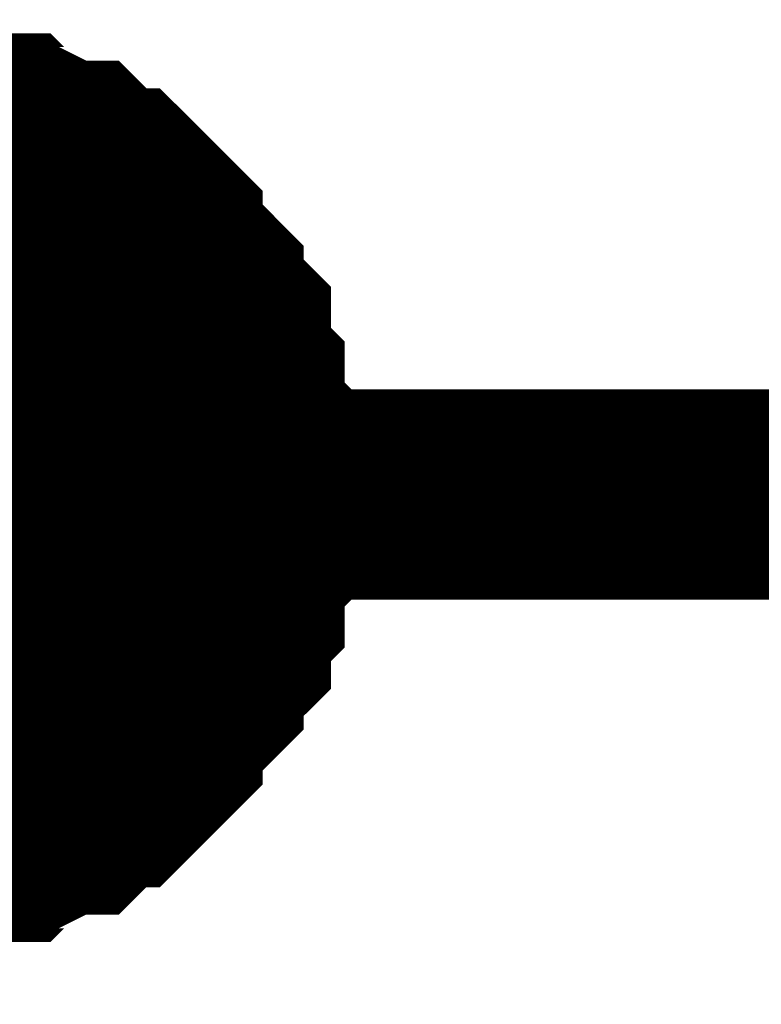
# Model space of a CAD drawing. Header units: inches. Extents: x 0 to 292, y 0 to 193.
# Tile 13 of 155: x 41.36 to 42.42, y 63.01 to 64.41. Entities that reach past the tile are written whole.
import ezdxf

# ---------------------------------------------------------------- set-up
doc = ezdxf.new("R2010")
doc.units = ezdxf.units.IN
doc.layers.add('Sheet', color=255, linetype='Continuous')

msp = doc.modelspace()

# ---------------------------------------------------------------- linework, layer by layer
at = {"layer": 'Sheet'}
for points in [[(41.2081, 64.2622, 0.2997, 0.2997, 0), (41.247, 64.2622, 0.2997, 0.2997, 0), (41.2665, 64.2622, 0.2997, 0.2997, 0), (41.286, 64.2427, 0.2997, 0.2997, 0), (41.325, 64.2427, 0.2997, 0.2997, 0), (41.3445, 64.2427, 0.2997, 0.2997, 0), (41.3639, 64.2232, 0.2997, 0.2997, 0), (41.3834, 64.2232, 0.2997, 0.2997, 0), (41.4224, 64.2037, 0.2997, 0.2997, 0), (41.4419, 64.2037, 0.2997, 0.2997, 0), (41.4614, 64.1842, 0.2997, 0.2997, 0), (41.4808, 64.1647, 0.2997, 0.2997, 0), (41.5003, 64.1647, 0.2997, 0.2997, 0), (41.5198, 64.1453, 0.2997, 0.2997, 0), (41.5393, 64.1258, 0.2997, 0.2997, 0), (41.5588, 64.1063, 0.2997, 0.2997, 0), (41.5588, 64.0868, 0.2997, 0.2997, 0), (41.5783, 64.0673, 0.2997, 0.2997, 0), (41.5978, 64.0478, 0.2997, 0.2997, 0), (41.6172, 64.0283, 0.2997, 0.2997, 0), (41.6172, 64.0088, 0.2997, 0.2997, 0), (41.6367, 63.9893, 0.2997, 0.2997, 0), (41.6562, 63.9698, 0.2997, 0.2997, 0), (41.6562, 63.9503, 0.2997, 0.2997, 0), (41.6562, 63.9114, 0.2997, 0.2997, 0), (41.6757, 63.8919, 0.2997, 0.2997, 0), (41.6757, 63.8724, 0.2997, 0.2997, 0), (41.6757, 63.8334, 0.2997, 0.2997, 0), (41.6952, 63.8139, 0.2997, 0.2997, 0), (41.6952, 63.7944, 0.2997, 0.2997, 0), (41.6952, 63.7554, 0.2997, 0.2997, 0), (41.6952, 63.7359, 0.2997, 0.2997, 0)], [(41.2081, 64.2622, 0.2997, 0.2997, 0), (41.247, 64.2622, 0.2997, 0.2997, 0), (41.2665, 64.2622, 0.2997, 0.2997, 0), (41.286, 64.2427, 0.2997, 0.2997, 0), (41.325, 64.2427, 0.2997, 0.2997, 0), (41.3445, 64.2427, 0.2997, 0.2997, 0), (41.3639, 64.2232, 0.2997, 0.2997, 0), (41.3834, 64.2232, 0.2997, 0.2997, 0), (41.4224, 64.2037, 0.2997, 0.2997, 0), (41.4419, 64.2037, 0.2997, 0.2997, 0), (41.4614, 64.1842, 0.2997, 0.2997, 0), (41.4808, 64.1647, 0.2997, 0.2997, 0), (41.5003, 64.1647, 0.2997, 0.2997, 0), (41.5198, 64.1453, 0.2997, 0.2997, 0), (41.5393, 64.1258, 0.2997, 0.2997, 0), (41.5588, 64.1063, 0.2997, 0.2997, 0), (41.5588, 64.0868, 0.2997, 0.2997, 0), (41.5783, 64.0673, 0.2997, 0.2997, 0), (41.5978, 64.0478, 0.2997, 0.2997, 0), (41.6172, 64.0283, 0.2997, 0.2997, 0), (41.6172, 64.0088, 0.2997, 0.2997, 0), (41.6367, 63.9893, 0.2997, 0.2997, 0), (41.6562, 63.9698, 0.2997, 0.2997, 0), (41.6562, 63.9503, 0.2997, 0.2997, 0), (41.6562, 63.9114, 0.2997, 0.2997, 0), (41.6757, 63.8919, 0.2997, 0.2997, 0), (41.6757, 63.8724, 0.2997, 0.2997, 0), (41.6757, 63.8334, 0.2997, 0.2997, 0), (41.6952, 63.8139, 0.2997, 0.2997, 0), (41.6952, 63.7944, 0.2997, 0.2997, 0), (41.6952, 63.7554, 0.2997, 0.2997, 0), (41.6952, 63.7359, 0.2997, 0.2997, 0)], [(41.2081, 64.2622, 0.2997, 0.2997, 0), (41.247, 64.2622, 0.2997, 0.2997, 0), (41.2665, 64.2622, 0.2997, 0.2997, 0), (41.286, 64.2427, 0.2997, 0.2997, 0), (41.325, 64.2427, 0.2997, 0.2997, 0), (41.3445, 64.2427, 0.2997, 0.2997, 0), (41.3639, 64.2232, 0.2997, 0.2997, 0), (41.3834, 64.2232, 0.2997, 0.2997, 0), (41.4224, 64.2037, 0.2997, 0.2997, 0), (41.4419, 64.2037, 0.2997, 0.2997, 0), (41.4614, 64.1842, 0.2997, 0.2997, 0), (41.4808, 64.1647, 0.2997, 0.2997, 0), (41.5003, 64.1647, 0.2997, 0.2997, 0), (41.5198, 64.1453, 0.2997, 0.2997, 0), (41.5393, 64.1258, 0.2997, 0.2997, 0), (41.5588, 64.1063, 0.2997, 0.2997, 0), (41.5588, 64.0868, 0.2997, 0.2997, 0), (41.5783, 64.0673, 0.2997, 0.2997, 0), (41.5978, 64.0478, 0.2997, 0.2997, 0), (41.6172, 64.0283, 0.2997, 0.2997, 0), (41.6172, 64.0088, 0.2997, 0.2997, 0), (41.6367, 63.9893, 0.2997, 0.2997, 0), (41.6562, 63.9698, 0.2997, 0.2997, 0), (41.6562, 63.9503, 0.2997, 0.2997, 0), (41.6562, 63.9114, 0.2997, 0.2997, 0), (41.6757, 63.8919, 0.2997, 0.2997, 0), (41.6757, 63.8724, 0.2997, 0.2997, 0), (41.6757, 63.8334, 0.2997, 0.2997, 0), (41.6952, 63.8139, 0.2997, 0.2997, 0), (41.6952, 63.7944, 0.2997, 0.2997, 0), (41.6952, 63.7554, 0.2997, 0.2997, 0), (41.6952, 63.7359, 0.2997, 0.2997, 0)], [(41.2081, 64.2622, 0.2997, 0.2997, 0), (41.247, 64.2622, 0.2997, 0.2997, 0), (41.2665, 64.2622, 0.2997, 0.2997, 0), (41.286, 64.2427, 0.2997, 0.2997, 0), (41.325, 64.2427, 0.2997, 0.2997, 0), (41.3445, 64.2427, 0.2997, 0.2997, 0), (41.3639, 64.2232, 0.2997, 0.2997, 0), (41.3834, 64.2232, 0.2997, 0.2997, 0), (41.4224, 64.2037, 0.2997, 0.2997, 0), (41.4419, 64.2037, 0.2997, 0.2997, 0), (41.4614, 64.1842, 0.2997, 0.2997, 0), (41.4808, 64.1647, 0.2997, 0.2997, 0), (41.5003, 64.1647, 0.2997, 0.2997, 0), (41.5198, 64.1453, 0.2997, 0.2997, 0), (41.5393, 64.1258, 0.2997, 0.2997, 0), (41.5588, 64.1063, 0.2997, 0.2997, 0), (41.5588, 64.0868, 0.2997, 0.2997, 0), (41.5783, 64.0673, 0.2997, 0.2997, 0), (41.5978, 64.0478, 0.2997, 0.2997, 0), (41.6172, 64.0283, 0.2997, 0.2997, 0), (41.6172, 64.0088, 0.2997, 0.2997, 0), (41.6367, 63.9893, 0.2997, 0.2997, 0), (41.6562, 63.9698, 0.2997, 0.2997, 0), (41.6562, 63.9503, 0.2997, 0.2997, 0), (41.6562, 63.9114, 0.2997, 0.2997, 0), (41.6757, 63.8919, 0.2997, 0.2997, 0), (41.6757, 63.8724, 0.2997, 0.2997, 0), (41.6757, 63.8334, 0.2997, 0.2997, 0), (41.6952, 63.8139, 0.2997, 0.2997, 0), (41.6952, 63.7944, 0.2997, 0.2997, 0), (41.6952, 63.7554, 0.2997, 0.2997, 0), (41.6952, 63.7359, 0.2997, 0.2997, 0)], [(41.286, 64.2427, 0.0991, 0.0991, 0), (41.325, 64.2427, 0.0991, 0.0991, 0), (41.3445, 64.2427, 0.0991, 0.0991, 0), (41.3639, 64.2232, 0.0991, 0.0991, 0), (41.3834, 64.2232, 0.0991, 0.0991, 0), (41.4224, 64.2037, 0.0991, 0.0991, 0), (41.4419, 64.2037, 0.0991, 0.0991, 0), (41.4614, 64.1842, 0.0991, 0.0991, 0), (41.4808, 64.1647, 0.0991, 0.0991, 0), (41.5003, 64.1647, 0.0991, 0.0991, 0), (41.5198, 64.1453, 0.0991, 0.0991, 0), (41.5393, 64.1258, 0.0991, 0.0991, 0), (41.5588, 64.1063, 0.0991, 0.0991, 0), (41.5588, 64.0868, 0.0991, 0.0991, 0), (41.5783, 64.0673, 0.0991, 0.0991, 0), (41.5978, 64.0478, 0.0991, 0.0991, 0), (41.6172, 64.0283, 0.0991, 0.0991, 0), (41.6172, 64.0088, 0.0991, 0.0991, 0), (41.6367, 63.9893, 0.0991, 0.0991, 0), (41.6562, 63.9698, 0.0991, 0.0991, 0), (41.6562, 63.9503, 0.0991, 0.0991, 0), (41.6562, 63.9114, 0.0991, 0.0991, 0), (41.6757, 63.8919, 0.0991, 0.0991, 0), (41.6757, 63.8724, 0.0991, 0.0991, 0), (41.6757, 63.8334, 0.0991, 0.0991, 0), (41.6952, 63.8139, 0.0991, 0.0991, 0), (41.6952, 63.7944, 0.0991, 0.0991, 0), (41.6952, 63.7554, 0.0991, 0.0991, 0), (41.6952, 63.7359, 0.0991, 0.0991, 0)], [(41.286, 64.2427, 0.0991, 0.0991, 0), (41.325, 64.2427, 0.0991, 0.0991, 0), (41.3445, 64.2427, 0.0991, 0.0991, 0), (41.3639, 64.2232, 0.0991, 0.0991, 0), (41.3834, 64.2232, 0.0991, 0.0991, 0), (41.4224, 64.2037, 0.0991, 0.0991, 0), (41.4419, 64.2037, 0.0991, 0.0991, 0), (41.4614, 64.1842, 0.0991, 0.0991, 0), (41.4808, 64.1647, 0.0991, 0.0991, 0), (41.5003, 64.1647, 0.0991, 0.0991, 0), (41.5198, 64.1453, 0.0991, 0.0991, 0), (41.5393, 64.1258, 0.0991, 0.0991, 0), (41.5588, 64.1063, 0.0991, 0.0991, 0), (41.5588, 64.0868, 0.0991, 0.0991, 0), (41.5783, 64.0673, 0.0991, 0.0991, 0), (41.5978, 64.0478, 0.0991, 0.0991, 0), (41.6172, 64.0283, 0.0991, 0.0991, 0), (41.6172, 64.0088, 0.0991, 0.0991, 0), (41.6367, 63.9893, 0.0991, 0.0991, 0), (41.6562, 63.9698, 0.0991, 0.0991, 0), (41.6562, 63.9503, 0.0991, 0.0991, 0), (41.6562, 63.9114, 0.0991, 0.0991, 0), (41.6757, 63.8919, 0.0991, 0.0991, 0), (41.6757, 63.8724, 0.0991, 0.0991, 0), (41.6757, 63.8334, 0.0991, 0.0991, 0), (41.6952, 63.8139, 0.0991, 0.0991, 0), (41.6952, 63.7944, 0.0991, 0.0991, 0), (41.6952, 63.7554, 0.0991, 0.0991, 0), (41.6952, 63.7359, 0.0991, 0.0991, 0)], [(41.286, 64.2427, 0.0991, 0.0991, 0), (41.325, 64.2427, 0.0991, 0.0991, 0), (41.3445, 64.2427, 0.0991, 0.0991, 0), (41.3639, 64.2232, 0.0991, 0.0991, 0), (41.3834, 64.2232, 0.0991, 0.0991, 0), (41.4224, 64.2037, 0.0991, 0.0991, 0), (41.4419, 64.2037, 0.0991, 0.0991, 0), (41.4614, 64.1842, 0.0991, 0.0991, 0), (41.4808, 64.1647, 0.0991, 0.0991, 0), (41.5003, 64.1647, 0.0991, 0.0991, 0), (41.5198, 64.1453, 0.0991, 0.0991, 0), (41.5393, 64.1258, 0.0991, 0.0991, 0), (41.5588, 64.1063, 0.0991, 0.0991, 0), (41.5588, 64.0868, 0.0991, 0.0991, 0), (41.5783, 64.0673, 0.0991, 0.0991, 0), (41.5978, 64.0478, 0.0991, 0.0991, 0), (41.6172, 64.0283, 0.0991, 0.0991, 0), (41.6172, 64.0088, 0.0991, 0.0991, 0), (41.6367, 63.9893, 0.0991, 0.0991, 0), (41.6562, 63.9698, 0.0991, 0.0991, 0), (41.6562, 63.9503, 0.0991, 0.0991, 0), (41.6562, 63.9114, 0.0991, 0.0991, 0), (41.6757, 63.8919, 0.0991, 0.0991, 0), (41.6757, 63.8724, 0.0991, 0.0991, 0), (41.6757, 63.8334, 0.0991, 0.0991, 0), (41.6952, 63.8139, 0.0991, 0.0991, 0), (41.6952, 63.7944, 0.0991, 0.0991, 0), (41.6952, 63.7554, 0.0991, 0.0991, 0), (41.6952, 63.7359, 0.0991, 0.0991, 0)], [(41.286, 64.2427, 0.0991, 0.0991, 0), (41.325, 64.2427, 0.0991, 0.0991, 0), (41.3445, 64.2427, 0.0991, 0.0991, 0), (41.3639, 64.2232, 0.0991, 0.0991, 0), (41.3834, 64.2232, 0.0991, 0.0991, 0), (41.4224, 64.2037, 0.0991, 0.0991, 0), (41.4419, 64.2037, 0.0991, 0.0991, 0), (41.4614, 64.1842, 0.0991, 0.0991, 0), (41.4808, 64.1647, 0.0991, 0.0991, 0), (41.5003, 64.1647, 0.0991, 0.0991, 0), (41.5198, 64.1453, 0.0991, 0.0991, 0), (41.5393, 64.1258, 0.0991, 0.0991, 0), (41.5588, 64.1063, 0.0991, 0.0991, 0), (41.5588, 64.0868, 0.0991, 0.0991, 0), (41.5783, 64.0673, 0.0991, 0.0991, 0), (41.5978, 64.0478, 0.0991, 0.0991, 0), (41.6172, 64.0283, 0.0991, 0.0991, 0), (41.6172, 64.0088, 0.0991, 0.0991, 0), (41.6367, 63.9893, 0.0991, 0.0991, 0), (41.6562, 63.9698, 0.0991, 0.0991, 0), (41.6562, 63.9503, 0.0991, 0.0991, 0), (41.6562, 63.9114, 0.0991, 0.0991, 0), (41.6757, 63.8919, 0.0991, 0.0991, 0), (41.6757, 63.8724, 0.0991, 0.0991, 0), (41.6757, 63.8334, 0.0991, 0.0991, 0), (41.6952, 63.8139, 0.0991, 0.0991, 0), (41.6952, 63.7944, 0.0991, 0.0991, 0), (41.6952, 63.7554, 0.0991, 0.0991, 0), (41.6952, 63.7359, 0.0991, 0.0991, 0)], [(48.0663, 63.7359, 0.2997, 0.2997, 0), (41.1886, 63.7359, 0.2997, 0.2997, 0), (30.2777, 63.7359, 0.2997, 0.2997, 0), (13.2684, 63.7359, 0.2997, 0.2997, 0), (13.2684, 61.7089, 0.2997, 0.2997, 0)], [(41.6952, 63.7359, 0.2997, 0.2997, 0), (41.6952, 63.7165, 0.2997, 0.2997, 0), (41.6952, 63.6775, 0.2997, 0.2997, 0), (41.6952, 63.658, 0.2997, 0.2997, 0), (41.6757, 63.6385, 0.2997, 0.2997, 0), (41.6757, 63.619, 0.2997, 0.2997, 0), (41.6757, 63.58, 0.2997, 0.2997, 0), (41.6562, 63.5605, 0.2997, 0.2997, 0), (41.6562, 63.541, 0.2997, 0.2997, 0), (41.6562, 63.5215, 0.2997, 0.2997, 0), (41.6367, 63.5021, 0.2997, 0.2997, 0), (41.6172, 63.4826, 0.2997, 0.2997, 0), (41.6172, 63.4631, 0.2997, 0.2997, 0), (41.5978, 63.4436, 0.2997, 0.2997, 0), (41.5783, 63.4241, 0.2997, 0.2997, 0), (41.5588, 63.4046, 0.2997, 0.2997, 0), (41.5588, 63.3851, 0.2997, 0.2997, 0), (41.5393, 63.3656, 0.2997, 0.2997, 0), (41.5198, 63.3461, 0.2997, 0.2997, 0), (41.5003, 63.3266, 0.2997, 0.2997, 0), (41.4808, 63.3266, 0.2997, 0.2997, 0), (41.4614, 63.3071, 0.2997, 0.2997, 0), (41.4419, 63.2876, 0.2997, 0.2997, 0), (41.4224, 63.2876, 0.2997, 0.2997, 0), (41.3834, 63.2682, 0.2997, 0.2997, 0), (41.3639, 63.2682, 0.2997, 0.2997, 0), (41.3445, 63.2487, 0.2997, 0.2997, 0), (41.325, 63.2487, 0.2997, 0.2997, 0), (41.286, 63.2487, 0.2997, 0.2997, 0), (41.2665, 63.2292, 0.2997, 0.2997, 0), (41.247, 63.2292, 0.2997, 0.2997, 0), (41.2081, 63.2292, 0.2997, 0.2997, 0)], [(41.6952, 63.7359, 0.2997, 0.2997, 0), (41.6952, 63.7165, 0.2997, 0.2997, 0), (41.6952, 63.6775, 0.2997, 0.2997, 0), (41.6952, 63.658, 0.2997, 0.2997, 0), (41.6757, 63.6385, 0.2997, 0.2997, 0), (41.6757, 63.619, 0.2997, 0.2997, 0), (41.6757, 63.58, 0.2997, 0.2997, 0), (41.6562, 63.5605, 0.2997, 0.2997, 0), (41.6562, 63.541, 0.2997, 0.2997, 0), (41.6562, 63.5215, 0.2997, 0.2997, 0), (41.6367, 63.5021, 0.2997, 0.2997, 0), (41.6172, 63.4826, 0.2997, 0.2997, 0), (41.6172, 63.4631, 0.2997, 0.2997, 0), (41.5978, 63.4436, 0.2997, 0.2997, 0), (41.5783, 63.4241, 0.2997, 0.2997, 0), (41.5588, 63.4046, 0.2997, 0.2997, 0), (41.5588, 63.3851, 0.2997, 0.2997, 0), (41.5393, 63.3656, 0.2997, 0.2997, 0), (41.5198, 63.3461, 0.2997, 0.2997, 0), (41.5003, 63.3266, 0.2997, 0.2997, 0), (41.4808, 63.3266, 0.2997, 0.2997, 0), (41.4614, 63.3071, 0.2997, 0.2997, 0), (41.4419, 63.2876, 0.2997, 0.2997, 0), (41.4224, 63.2876, 0.2997, 0.2997, 0), (41.3834, 63.2682, 0.2997, 0.2997, 0), (41.3639, 63.2682, 0.2997, 0.2997, 0), (41.3445, 63.2487, 0.2997, 0.2997, 0), (41.325, 63.2487, 0.2997, 0.2997, 0), (41.286, 63.2487, 0.2997, 0.2997, 0), (41.2665, 63.2292, 0.2997, 0.2997, 0), (41.247, 63.2292, 0.2997, 0.2997, 0), (41.2081, 63.2292, 0.2997, 0.2997, 0)], [(41.6952, 63.7359, 0.2997, 0.2997, 0), (41.6952, 63.7165, 0.2997, 0.2997, 0), (41.6952, 63.6775, 0.2997, 0.2997, 0), (41.6952, 63.658, 0.2997, 0.2997, 0), (41.6757, 63.6385, 0.2997, 0.2997, 0), (41.6757, 63.619, 0.2997, 0.2997, 0), (41.6757, 63.58, 0.2997, 0.2997, 0), (41.6562, 63.5605, 0.2997, 0.2997, 0), (41.6562, 63.541, 0.2997, 0.2997, 0), (41.6562, 63.5215, 0.2997, 0.2997, 0), (41.6367, 63.5021, 0.2997, 0.2997, 0), (41.6172, 63.4826, 0.2997, 0.2997, 0), (41.6172, 63.4631, 0.2997, 0.2997, 0), (41.5978, 63.4436, 0.2997, 0.2997, 0), (41.5783, 63.4241, 0.2997, 0.2997, 0), (41.5588, 63.4046, 0.2997, 0.2997, 0), (41.5588, 63.3851, 0.2997, 0.2997, 0), (41.5393, 63.3656, 0.2997, 0.2997, 0), (41.5198, 63.3461, 0.2997, 0.2997, 0), (41.5003, 63.3266, 0.2997, 0.2997, 0), (41.4808, 63.3266, 0.2997, 0.2997, 0), (41.4614, 63.3071, 0.2997, 0.2997, 0), (41.4419, 63.2876, 0.2997, 0.2997, 0), (41.4224, 63.2876, 0.2997, 0.2997, 0), (41.3834, 63.2682, 0.2997, 0.2997, 0), (41.3639, 63.2682, 0.2997, 0.2997, 0), (41.3445, 63.2487, 0.2997, 0.2997, 0), (41.325, 63.2487, 0.2997, 0.2997, 0), (41.286, 63.2487, 0.2997, 0.2997, 0), (41.2665, 63.2292, 0.2997, 0.2997, 0), (41.247, 63.2292, 0.2997, 0.2997, 0), (41.2081, 63.2292, 0.2997, 0.2997, 0)], [(41.6952, 63.7359, 0.2997, 0.2997, 0), (41.6952, 63.7165, 0.2997, 0.2997, 0), (41.6952, 63.6775, 0.2997, 0.2997, 0), (41.6952, 63.658, 0.2997, 0.2997, 0), (41.6757, 63.6385, 0.2997, 0.2997, 0), (41.6757, 63.619, 0.2997, 0.2997, 0), (41.6757, 63.58, 0.2997, 0.2997, 0), (41.6562, 63.5605, 0.2997, 0.2997, 0), (41.6562, 63.541, 0.2997, 0.2997, 0), (41.6562, 63.5215, 0.2997, 0.2997, 0), (41.6367, 63.5021, 0.2997, 0.2997, 0), (41.6172, 63.4826, 0.2997, 0.2997, 0), (41.6172, 63.4631, 0.2997, 0.2997, 0), (41.5978, 63.4436, 0.2997, 0.2997, 0), (41.5783, 63.4241, 0.2997, 0.2997, 0), (41.5588, 63.4046, 0.2997, 0.2997, 0), (41.5588, 63.3851, 0.2997, 0.2997, 0), (41.5393, 63.3656, 0.2997, 0.2997, 0), (41.5198, 63.3461, 0.2997, 0.2997, 0), (41.5003, 63.3266, 0.2997, 0.2997, 0), (41.4808, 63.3266, 0.2997, 0.2997, 0), (41.4614, 63.3071, 0.2997, 0.2997, 0), (41.4419, 63.2876, 0.2997, 0.2997, 0), (41.4224, 63.2876, 0.2997, 0.2997, 0), (41.3834, 63.2682, 0.2997, 0.2997, 0), (41.3639, 63.2682, 0.2997, 0.2997, 0), (41.3445, 63.2487, 0.2997, 0.2997, 0), (41.325, 63.2487, 0.2997, 0.2997, 0), (41.286, 63.2487, 0.2997, 0.2997, 0), (41.2665, 63.2292, 0.2997, 0.2997, 0), (41.247, 63.2292, 0.2997, 0.2997, 0), (41.2081, 63.2292, 0.2997, 0.2997, 0)], [(41.6952, 63.7359, 0.2997, 0.2997, 0), (41.6952, 63.7359, 0.2997, 0.2997, 0), (41.6952, 63.7359, 0.2997, 0.2997, 0), (41.6952, 63.7359, 0.2997, 0.2997, 0), (41.6952, 63.7359, 0.2997, 0.2997, 0), (41.6952, 63.7359, 0.2997, 0.2997, 0), (41.6952, 63.7359, 0.2997, 0.2997, 0), (41.6952, 63.7359, 0.2997, 0.2997, 0), (41.6952, 63.7359, 0.2997, 0.2997, 0), (41.6952, 63.7359, 0.2997, 0.2997, 0), (41.6952, 63.7359, 0.2997, 0.2997, 0), (41.6952, 63.7359, 0.2997, 0.2997, 0), (41.6952, 63.7359, 0.2997, 0.2997, 0), (41.6952, 63.7359, 0.2997, 0.2997, 0), (41.6952, 63.7359, 0.2997, 0.2997, 0), (41.6952, 63.7359, 0.2997, 0.2997, 0), (41.6952, 63.7359, 0.2997, 0.2997, 0), (41.6952, 63.7359, 0.2997, 0.2997, 0), (41.6952, 63.7359, 0.2997, 0.2997, 0), (41.6952, 63.7359, 0.2997, 0.2997, 0), (41.6952, 63.7359, 0.2997, 0.2997, 0), (41.6952, 63.7359, 0.2997, 0.2997, 0), (41.6952, 63.7359, 0.2997, 0.2997, 0), (41.6952, 63.7359, 0.2997, 0.2997, 0), (41.6952, 63.7359, 0.2997, 0.2997, 0), (41.6952, 63.7359, 0.2997, 0.2997, 0), (41.6952, 63.7359, 0.2997, 0.2997, 0), (41.6952, 63.7359, 0.2997, 0.2997, 0), (41.6952, 63.7359, 0.2997, 0.2997, 0), (41.6952, 63.7359, 0.2997, 0.2997, 0), (41.6952, 63.7359, 0.2997, 0.2997, 0), (41.6952, 63.7359, 0.2997, 0.2997, 0), (41.6952, 63.7359, 0.2997, 0.2997, 0)], [(41.6952, 63.7359, 0.2997, 0.2997, 0), (41.6952, 63.7359, 0.2997, 0.2997, 0)], [(41.6952, 63.7359, 0.2997, 0.2997, 0), (41.6952, 63.7359, 0.2997, 0.2997, 0), (41.6952, 63.7359, 0.2997, 0.2997, 0), (41.6952, 63.7359, 0.2997, 0.2997, 0), (41.6952, 63.7359, 0.2997, 0.2997, 0), (41.6952, 63.7359, 0.2997, 0.2997, 0), (41.6952, 63.7359, 0.2997, 0.2997, 0), (41.6952, 63.7359, 0.2997, 0.2997, 0), (41.6952, 63.7359, 0.2997, 0.2997, 0), (41.6952, 63.7359, 0.2997, 0.2997, 0), (41.6952, 63.7359, 0.2997, 0.2997, 0), (41.6952, 63.7359, 0.2997, 0.2997, 0), (41.6952, 63.7359, 0.2997, 0.2997, 0), (41.6952, 63.7359, 0.2997, 0.2997, 0), (41.6952, 63.7359, 0.2997, 0.2997, 0), (41.6952, 63.7359, 0.2997, 0.2997, 0), (41.6952, 63.7359, 0.2997, 0.2997, 0), (41.6952, 63.7359, 0.2997, 0.2997, 0), (41.6952, 63.7359, 0.2997, 0.2997, 0), (41.6952, 63.7359, 0.2997, 0.2997, 0), (41.6952, 63.7359, 0.2997, 0.2997, 0), (41.6952, 63.7359, 0.2997, 0.2997, 0), (41.6952, 63.7359, 0.2997, 0.2997, 0), (41.6952, 63.7359, 0.2997, 0.2997, 0), (41.6952, 63.7359, 0.2997, 0.2997, 0), (41.6952, 63.7359, 0.2997, 0.2997, 0), (41.6952, 63.7359, 0.2997, 0.2997, 0), (41.6952, 63.7359, 0.2997, 0.2997, 0), (41.6952, 63.7359, 0.2997, 0.2997, 0), (41.6952, 63.7359, 0.2997, 0.2997, 0), (41.6952, 63.7359, 0.2997, 0.2997, 0), (41.6952, 63.7359, 0.2997, 0.2997, 0), (41.6952, 63.7359, 0.2997, 0.2997, 0)], [(41.6952, 63.7359, 0.2997, 0.2997, 0), (41.6952, 63.7359, 0.2997, 0.2997, 0)], [(41.6952, 63.7359, 0.2997, 0.2997, 0), (41.6952, 63.7359, 0.2997, 0.2997, 0), (41.6952, 63.7359, 0.2997, 0.2997, 0), (41.6952, 63.7359, 0.2997, 0.2997, 0), (41.6952, 63.7359, 0.2997, 0.2997, 0), (41.6952, 63.7359, 0.2997, 0.2997, 0), (41.6952, 63.7359, 0.2997, 0.2997, 0), (41.6952, 63.7359, 0.2997, 0.2997, 0), (41.6952, 63.7359, 0.2997, 0.2997, 0), (41.6952, 63.7359, 0.2997, 0.2997, 0), (41.6952, 63.7359, 0.2997, 0.2997, 0), (41.6952, 63.7359, 0.2997, 0.2997, 0), (41.6952, 63.7359, 0.2997, 0.2997, 0), (41.6952, 63.7359, 0.2997, 0.2997, 0), (41.6952, 63.7359, 0.2997, 0.2997, 0), (41.6952, 63.7359, 0.2997, 0.2997, 0), (41.6952, 63.7359, 0.2997, 0.2997, 0), (41.6952, 63.7359, 0.2997, 0.2997, 0), (41.6952, 63.7359, 0.2997, 0.2997, 0), (41.6952, 63.7359, 0.2997, 0.2997, 0), (41.6952, 63.7359, 0.2997, 0.2997, 0), (41.6952, 63.7359, 0.2997, 0.2997, 0), (41.6952, 63.7359, 0.2997, 0.2997, 0), (41.6952, 63.7359, 0.2997, 0.2997, 0), (41.6952, 63.7359, 0.2997, 0.2997, 0), (41.6952, 63.7359, 0.2997, 0.2997, 0), (41.6952, 63.7359, 0.2997, 0.2997, 0), (41.6952, 63.7359, 0.2997, 0.2997, 0), (41.6952, 63.7359, 0.2997, 0.2997, 0), (41.6952, 63.7359, 0.2997, 0.2997, 0), (41.6952, 63.7359, 0.2997, 0.2997, 0), (41.6952, 63.7359, 0.2997, 0.2997, 0), (41.6952, 63.7359, 0.2997, 0.2997, 0)], [(41.6952, 63.7359, 0.2997, 0.2997, 0), (41.6952, 63.7359, 0.2997, 0.2997, 0)], [(41.6952, 63.7359, 0.2997, 0.2997, 0), (41.6952, 63.7359, 0.2997, 0.2997, 0), (41.6952, 63.7359, 0.2997, 0.2997, 0), (41.6952, 63.7359, 0.2997, 0.2997, 0), (41.6952, 63.7359, 0.2997, 0.2997, 0), (41.6952, 63.7359, 0.2997, 0.2997, 0), (41.6952, 63.7359, 0.2997, 0.2997, 0), (41.6952, 63.7359, 0.2997, 0.2997, 0), (41.6952, 63.7359, 0.2997, 0.2997, 0), (41.6952, 63.7359, 0.2997, 0.2997, 0), (41.6952, 63.7359, 0.2997, 0.2997, 0), (41.6952, 63.7359, 0.2997, 0.2997, 0), (41.6952, 63.7359, 0.2997, 0.2997, 0), (41.6952, 63.7359, 0.2997, 0.2997, 0), (41.6952, 63.7359, 0.2997, 0.2997, 0), (41.6952, 63.7359, 0.2997, 0.2997, 0), (41.6952, 63.7359, 0.2997, 0.2997, 0), (41.6952, 63.7359, 0.2997, 0.2997, 0), (41.6952, 63.7359, 0.2997, 0.2997, 0), (41.6952, 63.7359, 0.2997, 0.2997, 0), (41.6952, 63.7359, 0.2997, 0.2997, 0), (41.6952, 63.7359, 0.2997, 0.2997, 0), (41.6952, 63.7359, 0.2997, 0.2997, 0), (41.6952, 63.7359, 0.2997, 0.2997, 0), (41.6952, 63.7359, 0.2997, 0.2997, 0), (41.6952, 63.7359, 0.2997, 0.2997, 0), (41.6952, 63.7359, 0.2997, 0.2997, 0), (41.6952, 63.7359, 0.2997, 0.2997, 0), (41.6952, 63.7359, 0.2997, 0.2997, 0), (41.6952, 63.7359, 0.2997, 0.2997, 0), (41.6952, 63.7359, 0.2997, 0.2997, 0), (41.6952, 63.7359, 0.2997, 0.2997, 0), (41.6952, 63.7359, 0.2997, 0.2997, 0)], [(41.6952, 63.7359, 0.2997, 0.2997, 0), (41.6952, 63.7359, 0.2997, 0.2997, 0)], [(41.6952, 63.7359, 0.0991, 0.0991, 0), (41.6952, 63.7165, 0.0991, 0.0991, 0), (41.6952, 63.6775, 0.0991, 0.0991, 0), (41.6952, 63.658, 0.0991, 0.0991, 0), (41.6757, 63.6385, 0.0991, 0.0991, 0), (41.6757, 63.619, 0.0991, 0.0991, 0), (41.6757, 63.58, 0.0991, 0.0991, 0), (41.6562, 63.5605, 0.0991, 0.0991, 0), (41.6562, 63.541, 0.0991, 0.0991, 0), (41.6562, 63.5215, 0.0991, 0.0991, 0), (41.6367, 63.5021, 0.0991, 0.0991, 0), (41.6172, 63.4826, 0.0991, 0.0991, 0), (41.6172, 63.4631, 0.0991, 0.0991, 0), (41.5978, 63.4436, 0.0991, 0.0991, 0), (41.5783, 63.4241, 0.0991, 0.0991, 0), (41.5588, 63.4046, 0.0991, 0.0991, 0), (41.5588, 63.3851, 0.0991, 0.0991, 0), (41.5393, 63.3656, 0.0991, 0.0991, 0), (41.5198, 63.3461, 0.0991, 0.0991, 0), (41.5003, 63.3266, 0.0991, 0.0991, 0), (41.4808, 63.3266, 0.0991, 0.0991, 0), (41.4614, 63.3071, 0.0991, 0.0991, 0), (41.4419, 63.2876, 0.0991, 0.0991, 0), (41.4224, 63.2876, 0.0991, 0.0991, 0), (41.3834, 63.2682, 0.0991, 0.0991, 0), (41.3639, 63.2682, 0.0991, 0.0991, 0), (41.3445, 63.2487, 0.0991, 0.0991, 0), (41.325, 63.2487, 0.0991, 0.0991, 0), (41.286, 63.2487, 0.0991, 0.0991, 0)], [(41.6952, 63.7359, 0.0991, 0.0991, 0), (41.6952, 63.7165, 0.0991, 0.0991, 0), (41.6952, 63.6775, 0.0991, 0.0991, 0), (41.6952, 63.658, 0.0991, 0.0991, 0), (41.6757, 63.6385, 0.0991, 0.0991, 0), (41.6757, 63.619, 0.0991, 0.0991, 0), (41.6757, 63.58, 0.0991, 0.0991, 0), (41.6562, 63.5605, 0.0991, 0.0991, 0), (41.6562, 63.541, 0.0991, 0.0991, 0), (41.6562, 63.5215, 0.0991, 0.0991, 0), (41.6367, 63.5021, 0.0991, 0.0991, 0), (41.6172, 63.4826, 0.0991, 0.0991, 0), (41.6172, 63.4631, 0.0991, 0.0991, 0), (41.5978, 63.4436, 0.0991, 0.0991, 0), (41.5783, 63.4241, 0.0991, 0.0991, 0), (41.5588, 63.4046, 0.0991, 0.0991, 0), (41.5588, 63.3851, 0.0991, 0.0991, 0), (41.5393, 63.3656, 0.0991, 0.0991, 0), (41.5198, 63.3461, 0.0991, 0.0991, 0), (41.5003, 63.3266, 0.0991, 0.0991, 0), (41.4808, 63.3266, 0.0991, 0.0991, 0), (41.4614, 63.3071, 0.0991, 0.0991, 0), (41.4419, 63.2876, 0.0991, 0.0991, 0), (41.4224, 63.2876, 0.0991, 0.0991, 0), (41.3834, 63.2682, 0.0991, 0.0991, 0), (41.3639, 63.2682, 0.0991, 0.0991, 0), (41.3445, 63.2487, 0.0991, 0.0991, 0), (41.325, 63.2487, 0.0991, 0.0991, 0), (41.286, 63.2487, 0.0991, 0.0991, 0)], [(41.6952, 63.7359, 0.0991, 0.0991, 0), (41.6952, 63.7165, 0.0991, 0.0991, 0), (41.6952, 63.6775, 0.0991, 0.0991, 0), (41.6952, 63.658, 0.0991, 0.0991, 0), (41.6757, 63.6385, 0.0991, 0.0991, 0), (41.6757, 63.619, 0.0991, 0.0991, 0), (41.6757, 63.58, 0.0991, 0.0991, 0), (41.6562, 63.5605, 0.0991, 0.0991, 0), (41.6562, 63.541, 0.0991, 0.0991, 0), (41.6562, 63.5215, 0.0991, 0.0991, 0), (41.6367, 63.5021, 0.0991, 0.0991, 0), (41.6172, 63.4826, 0.0991, 0.0991, 0), (41.6172, 63.4631, 0.0991, 0.0991, 0), (41.5978, 63.4436, 0.0991, 0.0991, 0), (41.5783, 63.4241, 0.0991, 0.0991, 0), (41.5588, 63.4046, 0.0991, 0.0991, 0), (41.5588, 63.3851, 0.0991, 0.0991, 0), (41.5393, 63.3656, 0.0991, 0.0991, 0), (41.5198, 63.3461, 0.0991, 0.0991, 0), (41.5003, 63.3266, 0.0991, 0.0991, 0), (41.4808, 63.3266, 0.0991, 0.0991, 0), (41.4614, 63.3071, 0.0991, 0.0991, 0), (41.4419, 63.2876, 0.0991, 0.0991, 0), (41.4224, 63.2876, 0.0991, 0.0991, 0), (41.3834, 63.2682, 0.0991, 0.0991, 0), (41.3639, 63.2682, 0.0991, 0.0991, 0), (41.3445, 63.2487, 0.0991, 0.0991, 0), (41.325, 63.2487, 0.0991, 0.0991, 0), (41.286, 63.2487, 0.0991, 0.0991, 0)], [(41.6952, 63.7359, 0.0991, 0.0991, 0), (41.6952, 63.7165, 0.0991, 0.0991, 0), (41.6952, 63.6775, 0.0991, 0.0991, 0), (41.6952, 63.658, 0.0991, 0.0991, 0), (41.6757, 63.6385, 0.0991, 0.0991, 0), (41.6757, 63.619, 0.0991, 0.0991, 0), (41.6757, 63.58, 0.0991, 0.0991, 0), (41.6562, 63.5605, 0.0991, 0.0991, 0), (41.6562, 63.541, 0.0991, 0.0991, 0), (41.6562, 63.5215, 0.0991, 0.0991, 0), (41.6367, 63.5021, 0.0991, 0.0991, 0), (41.6172, 63.4826, 0.0991, 0.0991, 0), (41.6172, 63.4631, 0.0991, 0.0991, 0), (41.5978, 63.4436, 0.0991, 0.0991, 0), (41.5783, 63.4241, 0.0991, 0.0991, 0), (41.5588, 63.4046, 0.0991, 0.0991, 0), (41.5588, 63.3851, 0.0991, 0.0991, 0), (41.5393, 63.3656, 0.0991, 0.0991, 0), (41.5198, 63.3461, 0.0991, 0.0991, 0), (41.5003, 63.3266, 0.0991, 0.0991, 0), (41.4808, 63.3266, 0.0991, 0.0991, 0), (41.4614, 63.3071, 0.0991, 0.0991, 0), (41.4419, 63.2876, 0.0991, 0.0991, 0), (41.4224, 63.2876, 0.0991, 0.0991, 0), (41.3834, 63.2682, 0.0991, 0.0991, 0), (41.3639, 63.2682, 0.0991, 0.0991, 0), (41.3445, 63.2487, 0.0991, 0.0991, 0), (41.325, 63.2487, 0.0991, 0.0991, 0), (41.286, 63.2487, 0.0991, 0.0991, 0)], [(41.6952, 63.7359, 0.0991, 0.0991, 0), (41.6952, 63.7359, 0.0991, 0.0991, 0), (41.6952, 63.7359, 0.0991, 0.0991, 0), (41.6952, 63.7359, 0.0991, 0.0991, 0), (41.6952, 63.7359, 0.0991, 0.0991, 0), (41.6952, 63.7359, 0.0991, 0.0991, 0), (41.6952, 63.7359, 0.0991, 0.0991, 0), (41.6952, 63.7359, 0.0991, 0.0991, 0), (41.6952, 63.7359, 0.0991, 0.0991, 0), (41.6952, 63.7359, 0.0991, 0.0991, 0), (41.6952, 63.7359, 0.0991, 0.0991, 0), (41.6952, 63.7359, 0.0991, 0.0991, 0), (41.6952, 63.7359, 0.0991, 0.0991, 0), (41.6952, 63.7359, 0.0991, 0.0991, 0), (41.6952, 63.7359, 0.0991, 0.0991, 0), (41.6952, 63.7359, 0.0991, 0.0991, 0), (41.6952, 63.7359, 0.0991, 0.0991, 0), (41.6952, 63.7359, 0.0991, 0.0991, 0), (41.6952, 63.7359, 0.0991, 0.0991, 0), (41.6952, 63.7359, 0.0991, 0.0991, 0), (41.6952, 63.7359, 0.0991, 0.0991, 0), (41.6952, 63.7359, 0.0991, 0.0991, 0), (41.6952, 63.7359, 0.0991, 0.0991, 0), (41.6952, 63.7359, 0.0991, 0.0991, 0), (41.6952, 63.7359, 0.0991, 0.0991, 0), (41.6952, 63.7359, 0.0991, 0.0991, 0), (41.6952, 63.7359, 0.0991, 0.0991, 0), (41.6952, 63.7359, 0.0991, 0.0991, 0), (41.6952, 63.7359, 0.0991, 0.0991, 0), (41.6952, 63.7359, 0.0991, 0.0991, 0), (41.6952, 63.7359, 0.0991, 0.0991, 0), (41.6952, 63.7359, 0.0991, 0.0991, 0), (41.6952, 63.7359, 0.0991, 0.0991, 0)], [(41.6952, 63.7359, 0.0991, 0.0991, 0), (41.6952, 63.7359, 0.0991, 0.0991, 0)], [(41.6952, 63.7359, 0.0991, 0.0991, 0), (41.6952, 63.7359, 0.0991, 0.0991, 0), (41.6952, 63.7359, 0.0991, 0.0991, 0), (41.6952, 63.7359, 0.0991, 0.0991, 0), (41.6952, 63.7359, 0.0991, 0.0991, 0), (41.6952, 63.7359, 0.0991, 0.0991, 0), (41.6952, 63.7359, 0.0991, 0.0991, 0), (41.6952, 63.7359, 0.0991, 0.0991, 0), (41.6952, 63.7359, 0.0991, 0.0991, 0), (41.6952, 63.7359, 0.0991, 0.0991, 0), (41.6952, 63.7359, 0.0991, 0.0991, 0), (41.6952, 63.7359, 0.0991, 0.0991, 0), (41.6952, 63.7359, 0.0991, 0.0991, 0), (41.6952, 63.7359, 0.0991, 0.0991, 0), (41.6952, 63.7359, 0.0991, 0.0991, 0), (41.6952, 63.7359, 0.0991, 0.0991, 0), (41.6952, 63.7359, 0.0991, 0.0991, 0), (41.6952, 63.7359, 0.0991, 0.0991, 0), (41.6952, 63.7359, 0.0991, 0.0991, 0), (41.6952, 63.7359, 0.0991, 0.0991, 0), (41.6952, 63.7359, 0.0991, 0.0991, 0), (41.6952, 63.7359, 0.0991, 0.0991, 0), (41.6952, 63.7359, 0.0991, 0.0991, 0), (41.6952, 63.7359, 0.0991, 0.0991, 0), (41.6952, 63.7359, 0.0991, 0.0991, 0), (41.6952, 63.7359, 0.0991, 0.0991, 0), (41.6952, 63.7359, 0.0991, 0.0991, 0), (41.6952, 63.7359, 0.0991, 0.0991, 0), (41.6952, 63.7359, 0.0991, 0.0991, 0), (41.6952, 63.7359, 0.0991, 0.0991, 0), (41.6952, 63.7359, 0.0991, 0.0991, 0), (41.6952, 63.7359, 0.0991, 0.0991, 0), (41.6952, 63.7359, 0.0991, 0.0991, 0)], [(41.6952, 63.7359, 0.0991, 0.0991, 0), (41.6952, 63.7359, 0.0991, 0.0991, 0)], [(41.6952, 63.7359, 0.0991, 0.0991, 0), (41.6952, 63.7359, 0.0991, 0.0991, 0), (41.6952, 63.7359, 0.0991, 0.0991, 0), (41.6952, 63.7359, 0.0991, 0.0991, 0), (41.6952, 63.7359, 0.0991, 0.0991, 0), (41.6952, 63.7359, 0.0991, 0.0991, 0), (41.6952, 63.7359, 0.0991, 0.0991, 0), (41.6952, 63.7359, 0.0991, 0.0991, 0), (41.6952, 63.7359, 0.0991, 0.0991, 0), (41.6952, 63.7359, 0.0991, 0.0991, 0), (41.6952, 63.7359, 0.0991, 0.0991, 0), (41.6952, 63.7359, 0.0991, 0.0991, 0), (41.6952, 63.7359, 0.0991, 0.0991, 0), (41.6952, 63.7359, 0.0991, 0.0991, 0), (41.6952, 63.7359, 0.0991, 0.0991, 0), (41.6952, 63.7359, 0.0991, 0.0991, 0), (41.6952, 63.7359, 0.0991, 0.0991, 0), (41.6952, 63.7359, 0.0991, 0.0991, 0), (41.6952, 63.7359, 0.0991, 0.0991, 0), (41.6952, 63.7359, 0.0991, 0.0991, 0), (41.6952, 63.7359, 0.0991, 0.0991, 0), (41.6952, 63.7359, 0.0991, 0.0991, 0), (41.6952, 63.7359, 0.0991, 0.0991, 0), (41.6952, 63.7359, 0.0991, 0.0991, 0), (41.6952, 63.7359, 0.0991, 0.0991, 0), (41.6952, 63.7359, 0.0991, 0.0991, 0), (41.6952, 63.7359, 0.0991, 0.0991, 0), (41.6952, 63.7359, 0.0991, 0.0991, 0), (41.6952, 63.7359, 0.0991, 0.0991, 0), (41.6952, 63.7359, 0.0991, 0.0991, 0), (41.6952, 63.7359, 0.0991, 0.0991, 0), (41.6952, 63.7359, 0.0991, 0.0991, 0), (41.6952, 63.7359, 0.0991, 0.0991, 0)], [(41.6952, 63.7359, 0.0991, 0.0991, 0), (41.6952, 63.7359, 0.0991, 0.0991, 0)], [(41.6952, 63.7359, 0.0991, 0.0991, 0), (41.6952, 63.7359, 0.0991, 0.0991, 0), (41.6952, 63.7359, 0.0991, 0.0991, 0), (41.6952, 63.7359, 0.0991, 0.0991, 0), (41.6952, 63.7359, 0.0991, 0.0991, 0), (41.6952, 63.7359, 0.0991, 0.0991, 0), (41.6952, 63.7359, 0.0991, 0.0991, 0), (41.6952, 63.7359, 0.0991, 0.0991, 0), (41.6952, 63.7359, 0.0991, 0.0991, 0), (41.6952, 63.7359, 0.0991, 0.0991, 0), (41.6952, 63.7359, 0.0991, 0.0991, 0), (41.6952, 63.7359, 0.0991, 0.0991, 0), (41.6952, 63.7359, 0.0991, 0.0991, 0), (41.6952, 63.7359, 0.0991, 0.0991, 0), (41.6952, 63.7359, 0.0991, 0.0991, 0), (41.6952, 63.7359, 0.0991, 0.0991, 0), (41.6952, 63.7359, 0.0991, 0.0991, 0), (41.6952, 63.7359, 0.0991, 0.0991, 0), (41.6952, 63.7359, 0.0991, 0.0991, 0), (41.6952, 63.7359, 0.0991, 0.0991, 0), (41.6952, 63.7359, 0.0991, 0.0991, 0), (41.6952, 63.7359, 0.0991, 0.0991, 0), (41.6952, 63.7359, 0.0991, 0.0991, 0), (41.6952, 63.7359, 0.0991, 0.0991, 0), (41.6952, 63.7359, 0.0991, 0.0991, 0), (41.6952, 63.7359, 0.0991, 0.0991, 0), (41.6952, 63.7359, 0.0991, 0.0991, 0), (41.6952, 63.7359, 0.0991, 0.0991, 0), (41.6952, 63.7359, 0.0991, 0.0991, 0), (41.6952, 63.7359, 0.0991, 0.0991, 0), (41.6952, 63.7359, 0.0991, 0.0991, 0), (41.6952, 63.7359, 0.0991, 0.0991, 0), (41.6952, 63.7359, 0.0991, 0.0991, 0)], [(41.6952, 63.7359, 0.0991, 0.0991, 0), (41.6952, 63.7359, 0.0991, 0.0991, 0)]]:
    msp.add_lwpolyline(points, format="xyseb", dxfattribs=at)
msp.add_lwpolyline([(40.894, 63.754, 0.508, 0.508, 1), (41.402, 63.754, 0.508, 0.508, 1)], format="xyseb", close=True, dxfattribs=at)

doc.saveas('drawing.dxf')
